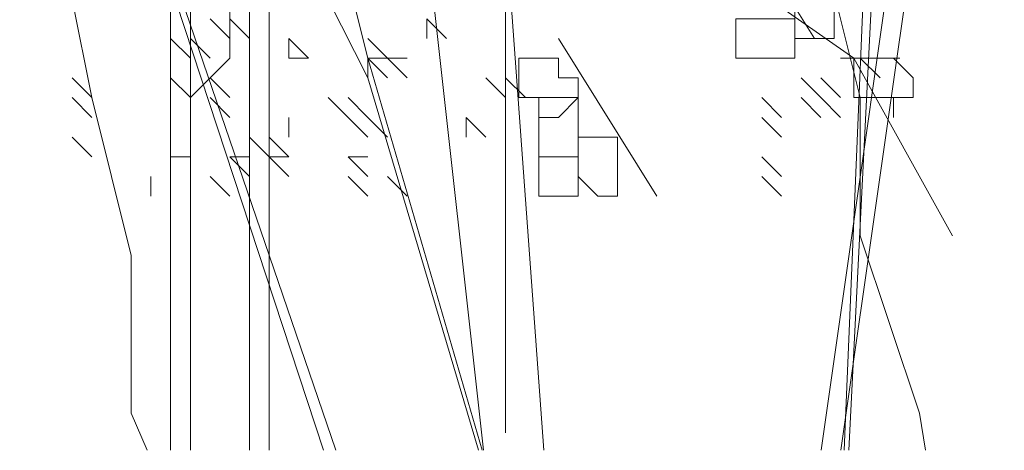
# Model space of a CAD drawing. Header units: millimetres. Extents: x 16698 to 93787, y -21104 to 39413.
# Tile 20 of 256: x 23123.8 to 23132.07, y 9747.23 to 9750.85. Entities that reach past the tile are written whole.
import ezdxf

# ---------------------------------------------------------------- set-up
doc = ezdxf.new("R2010")
doc.units = ezdxf.units.MM
doc.layers.add('_MODUS - zielen', color=66, linetype='Continuous', lineweight=9)

msp = doc.modelspace()

# ---------------------------------------------------------------- linework, layer by layer
at = {"layer": '_MODUS - zielen', "transparency": 33554687}
for points in [[(23130.72336, 9747.23322), (23131.35523, 9762.27164)], [(23131.52069, 9762.27164), (23130.76245, 9747.23322)], [(23125.06762, 9761.60978), (23125.06762, 9747.23322)], [(23125.72947, 9760.617), (23125.72947, 9747.23322)], [(23126.39132, 9758.96237), (23127.69456, 9747.23322)], [(23126.39132, 9758.96237), (23127.69456, 9747.23322)], [(23132.18254, 9758.79691), (23130.53059, 9747.23322)], [(23132.34801, 9758.79691), (23130.69605, 9747.23322)], [(23125.23308, 9756.64588), (23125.23308, 9747.23322)], [(23125.89493, 9756.64588), (23125.89493, 9747.23322)], [(23127.54957, 9756.14949), (23128.20198, 9747.23322)], [(23126.35032, 9747.23322), (23123.74391, 9755.15671), (23126.45458, 9747.23322)], [(23131.40726, 9747.23322), (23131.35523, 9747.54539), (23130.85884, 9749.03456), (23130.85884, 9750.19281), (23130.52791, 9751.51651), (23130.36245, 9752.34383), (23130.19698, 9753.66754), (23130.19698, 9754.66032)], [(23124.87048, 9747.23322), (23124.73669, 9747.54539), (23124.73669, 9748.8691), (23124.40576, 9750.19281), (23124.2403, 9751.02012), (23124.2403, 9752.34383), (23124.07484, 9753.17115)], [(23128.81979, 9753.17115), (23129.64711, 9752.0129), (23130.47442, 9750.6892)], [(23128.98525, 9752.84022), (23129.15072, 9751.68198), (23130.80535, 9750.52373), (23131.63267, 9749.03456)], [(23125.23308, 9750.19281), (23125.56401, 9750.52373), (23125.56401, 9750.85466), (23125.56401, 9751.02012), (23125.56401, 9751.35105), (23125.56401, 9751.68198), (23125.72947, 9752.17837)], [(23126.39132, 9751.02012), (23126.55679, 9751.18559), (23126.72225, 9750.52373), (23126.72225, 9750.35827)], [(23126.39132, 9751.02012), (23126.72225, 9750.35827), (23126.72225, 9750.35827)], [(23127.88049, 9751.02012), (23127.88049, 9747.37993), (23127.88049, 9747.37993)], [(23125.56401, 9750.6892), (23125.39854, 9750.85466), (23125.39854, 9750.85466)], [(23125.72947, 9750.6892), (23125.56401, 9750.85466), (23125.56401, 9750.85466)], [(23127.3841, 9750.6892), (23127.21864, 9750.85466), (23127.21864, 9750.85466)], [(23127.21864, 9750.6892), (23127.21864, 9750.85466), (23127.21864, 9750.85466)], [(23127.3841, 9750.6892), (23127.21864, 9750.85466), (23127.21864, 9750.85466)], [(23125.23308, 9750.52373), (23125.06762, 9750.6892), (23125.06762, 9750.6892)], [(23125.39854, 9750.52373), (23125.23308, 9750.6892), (23125.23308, 9750.6892)], [(23125.39854, 9750.52373), (23125.23308, 9750.6892), (23125.23308, 9750.6892)], [(23126.22586, 9750.52373), (23126.0604, 9750.6892), (23126.0604, 9750.6892)], [(23126.0604, 9750.52373), (23126.0604, 9750.6892), (23126.0604, 9750.6892)], [(23126.22586, 9750.52373), (23126.0604, 9750.6892), (23126.0604, 9750.6892)], [(23126.22586, 9750.52373), (23126.0604, 9750.6892), (23126.0604, 9750.6892)], [(23126.0604, 9750.52373), (23126.0604, 9750.6892), (23126.0604, 9750.6892)], [(23126.22586, 9750.52373), (23126.0604, 9750.6892), (23126.0604, 9750.6892)], [(23126.88771, 9750.52373), (23126.72225, 9750.6892), (23126.72225, 9750.6892)], [(23128.3234, 9750.6892), (23129.15072, 9749.36549), (23129.15072, 9749.36549)], [(23126.22586, 9750.52373), (23126.0604, 9750.52373), (23126.0604, 9750.52373)], [(23126.22586, 9750.52373), (23126.0604, 9750.52373), (23126.0604, 9750.52373)], [(23126.22586, 9750.52373), (23126.0604, 9750.52373), (23126.0604, 9750.52373)], [(23126.88771, 9750.52373), (23126.72225, 9750.52373), (23126.72225, 9750.52373)], [(23126.88771, 9750.52373), (23126.72225, 9750.52373), (23126.72225, 9750.52373)], [(23126.88771, 9750.35827), (23126.72225, 9750.52373), (23126.72225, 9750.52373)], [(23126.88771, 9750.35827), (23126.72225, 9750.52373), (23126.72225, 9750.52373)], [(23126.72225, 9750.52373), (23127.68198, 9747.23322)], [(23127.05318, 9750.52373), (23126.88771, 9750.52373), (23126.88771, 9750.52373)], [(23127.05318, 9750.35827), (23126.88771, 9750.52373), (23126.88771, 9750.52373)], [(23130.85884, 9750.52373), (23130.69337, 9750.52373), (23130.69337, 9750.52373)], [(23131.0243, 9750.52373), (23130.85884, 9750.52373), (23130.85884, 9750.52373)], [(23131.0243, 9750.52373), (23130.85884, 9750.52373), (23130.85884, 9750.52373)], [(23131.0243, 9750.35827), (23130.85884, 9750.52373), (23130.85884, 9750.52373)], [(23131.0243, 9750.52373), (23130.85884, 9750.52373), (23130.85884, 9750.52373)], [(23131.0243, 9750.52373), (23130.85884, 9750.52373), (23130.85884, 9750.52373)], [(23131.18976, 9750.52373), (23131.0243, 9750.52373), (23131.0243, 9750.52373)], [(23124.40576, 9750.19281), (23124.2403, 9750.35827), (23124.2403, 9750.35827)], [(23124.40576, 9750.19281), (23124.2403, 9750.35827), (23124.2403, 9750.35827)], [(23125.23308, 9750.19281), (23125.06762, 9750.35827), (23125.06762, 9750.35827)], [(23125.23308, 9750.19281), (23125.06762, 9750.35827), (23125.06762, 9750.35827)], [(23125.23308, 9750.19281), (23125.06762, 9750.35827), (23125.06762, 9750.35827)], [(23125.23308, 9750.19281), (23125.06762, 9750.35827), (23125.06762, 9750.35827)], [(23125.23308, 9750.19281), (23125.06762, 9750.35827), (23125.06762, 9750.35827)], [(23125.56401, 9750.19281), (23125.39854, 9750.35827), (23125.39854, 9750.35827)], [(23126.72225, 9750.35827), (23127.65312, 9747.23322)], [(23127.88049, 9750.19281), (23127.71503, 9750.35827), (23127.71503, 9750.35827)], [(23127.88049, 9750.19281), (23127.71503, 9750.35827), (23127.71503, 9750.35827)], [(23127.88049, 9750.19281), (23127.71503, 9750.35827), (23127.71503, 9750.35827)], [(23127.88049, 9750.19281), (23127.71503, 9750.35827), (23127.71503, 9750.35827)], [(23127.88049, 9750.19281), (23127.71503, 9750.35827), (23127.71503, 9750.35827)], [(23127.88049, 9750.19281), (23127.71503, 9750.35827), (23127.71503, 9750.35827)], [(23127.88049, 9750.19281), (23127.71503, 9750.35827), (23127.71503, 9750.35827)], [(23128.04596, 9750.19281), (23127.88049, 9750.35827), (23127.88049, 9750.35827)], [(23128.04596, 9750.19281), (23127.88049, 9750.35827), (23127.88049, 9750.35827)], [(23130.52791, 9750.19281), (23130.36245, 9750.35827), (23130.36245, 9750.35827)], [(23130.52791, 9750.19281), (23130.36245, 9750.35827), (23130.36245, 9750.35827)], [(23130.52791, 9750.19281), (23130.36245, 9750.35827), (23130.36245, 9750.35827)], [(23130.69337, 9750.19281), (23130.52791, 9750.35827), (23130.52791, 9750.35827)], [(23124.40576, 9750.02734), (23124.2403, 9750.19281), (23124.2403, 9750.19281)], [(23125.56401, 9750.02734), (23125.39854, 9750.19281), (23125.39854, 9750.19281)], [(23126.55679, 9750.02734), (23126.39132, 9750.19281), (23126.39132, 9750.19281)], [(23126.72225, 9750.02734), (23126.55679, 9750.19281), (23126.55679, 9750.19281)], [(23126.72225, 9750.02734), (23126.55679, 9750.19281), (23126.55679, 9750.19281)], [(23126.72225, 9750.02734), (23126.55679, 9750.19281), (23126.55679, 9750.19281)], [(23126.72225, 9750.02734), (23126.55679, 9750.19281), (23126.55679, 9750.19281)], [(23126.72225, 9750.02734), (23126.55679, 9750.19281), (23126.55679, 9750.19281)], [(23126.72225, 9750.02734), (23126.55679, 9750.19281), (23126.55679, 9750.19281)], [(23126.72225, 9750.02734), (23126.55679, 9750.19281), (23126.55679, 9750.19281)], [(23126.72225, 9750.02734), (23126.55679, 9750.19281), (23126.55679, 9750.19281)], [(23130.19698, 9750.02734), (23130.03152, 9750.19281), (23130.03152, 9750.19281)], [(23130.52791, 9750.02734), (23130.36245, 9750.19281), (23130.36245, 9750.19281)], [(23130.52791, 9750.02734), (23130.36245, 9750.19281), (23130.36245, 9750.19281)], [(23130.69337, 9750.02734), (23130.52791, 9750.19281), (23130.52791, 9750.19281)], [(23130.69337, 9750.02734), (23130.52791, 9750.19281), (23130.52791, 9750.19281)], [(23126.0604, 9749.86188), (23126.0604, 9750.02734), (23126.0604, 9750.02734)], [(23126.72225, 9749.86188), (23126.55679, 9750.02734), (23126.55679, 9750.02734)], [(23126.72225, 9749.86188), (23126.55679, 9750.02734), (23126.55679, 9750.02734)], [(23126.72225, 9749.86188), (23126.55679, 9750.02734), (23126.55679, 9750.02734)], [(23126.72225, 9749.86188), (23126.55679, 9750.02734), (23126.55679, 9750.02734)], [(23126.72225, 9749.86188), (23126.55679, 9750.02734), (23126.55679, 9750.02734)], [(23126.72225, 9749.86188), (23126.55679, 9750.02734), (23126.55679, 9750.02734)], [(23126.72225, 9749.86188), (23126.55679, 9750.02734), (23126.55679, 9750.02734)], [(23126.72225, 9749.86188), (23126.55679, 9750.02734), (23126.55679, 9750.02734)], [(23126.72225, 9749.86188), (23126.55679, 9750.02734), (23126.55679, 9750.02734)], [(23126.72225, 9749.86188), (23126.55679, 9750.02734), (23126.55679, 9750.02734)], [(23126.72225, 9749.86188), (23126.55679, 9750.02734), (23126.55679, 9750.02734)], [(23126.72225, 9749.86188), (23126.55679, 9750.02734), (23126.55679, 9750.02734)], [(23126.72225, 9749.86188), (23126.55679, 9750.02734), (23126.55679, 9750.02734)], [(23126.72225, 9749.86188), (23126.55679, 9750.02734), (23126.55679, 9750.02734)], [(23126.88771, 9749.86188), (23126.72225, 9750.02734), (23126.72225, 9750.02734)], [(23127.54957, 9749.86188), (23127.54957, 9750.02734), (23127.54957, 9750.02734)], [(23127.71503, 9749.86188), (23127.54957, 9750.02734), (23127.54957, 9750.02734)], [(23127.54957, 9749.86188), (23127.54957, 9750.02734), (23127.54957, 9750.02734)], [(23130.19698, 9749.86188), (23130.03152, 9750.02734), (23130.03152, 9750.02734)], [(23124.40576, 9749.69641), (23124.2403, 9749.86188), (23124.2403, 9749.86188)], [(23125.89493, 9749.69641), (23125.72947, 9749.86188), (23125.72947, 9749.86188)], [(23126.0604, 9749.69641), (23125.89493, 9749.86188), (23125.89493, 9749.86188)], [(23125.23308, 9749.69641), (23125.06762, 9749.69641), (23125.06762, 9749.69641)], [(23125.23308, 9749.69641), (23125.06762, 9749.69641), (23125.06762, 9749.69641)], [(23125.23308, 9749.69641), (23125.06762, 9749.69641), (23125.06762, 9749.69641)], [(23125.72947, 9749.53095), (23125.56401, 9749.69641), (23125.56401, 9749.69641)], [(23125.72947, 9749.53095), (23125.56401, 9749.69641), (23125.56401, 9749.69641)], [(23125.72947, 9749.53095), (23125.56401, 9749.69641), (23125.56401, 9749.69641)], [(23125.72947, 9749.69641), (23125.56401, 9749.69641), (23125.56401, 9749.69641)], [(23125.72947, 9749.53095), (23125.56401, 9749.69641), (23125.56401, 9749.69641)], [(23126.0604, 9749.53095), (23125.89493, 9749.69641), (23125.89493, 9749.69641)], [(23126.0604, 9749.53095), (23125.89493, 9749.69641), (23125.89493, 9749.69641)], [(23126.0604, 9749.69641), (23125.89493, 9749.69641), (23125.89493, 9749.69641)], [(23126.0604, 9749.53095), (23125.89493, 9749.69641), (23125.89493, 9749.69641)], [(23126.72225, 9749.69641), (23126.55679, 9749.69641), (23126.55679, 9749.69641)], [(23126.72225, 9749.53095), (23126.55679, 9749.69641), (23126.55679, 9749.69641)], [(23126.72225, 9749.69641), (23126.55679, 9749.69641), (23126.55679, 9749.69641)], [(23126.72225, 9749.53095), (23126.55679, 9749.69641), (23126.55679, 9749.69641)], [(23130.19698, 9749.53095), (23130.03152, 9749.69641), (23130.03152, 9749.69641)], [(23124.90215, 9749.36549), (23124.90215, 9749.53095), (23124.90215, 9749.53095)], [(23125.56401, 9749.36549), (23125.39854, 9749.53095), (23125.39854, 9749.53095)], [(23125.56401, 9749.36549), (23125.39854, 9749.53095), (23125.39854, 9749.53095)], [(23125.56401, 9749.36549), (23125.39854, 9749.53095), (23125.39854, 9749.53095)], [(23125.56401, 9749.36549), (23125.39854, 9749.53095), (23125.39854, 9749.53095)], [(23125.56401, 9749.36549), (23125.39854, 9749.53095), (23125.39854, 9749.53095)], [(23126.72225, 9749.36549), (23126.55679, 9749.53095), (23126.55679, 9749.53095)], [(23127.05318, 9749.36549), (23126.88771, 9749.53095), (23126.88771, 9749.53095)], [(23130.19698, 9749.36549), (23130.03152, 9749.53095), (23130.03152, 9749.53095)], [(23130.19698, 9749.36549), (23130.03152, 9749.53095), (23130.03152, 9749.53095)]]:
    msp.add_lwpolyline(points, dxfattribs=at)
for points in [[(23130.30896, 9751.02012), (23130.30896, 9751.02012), (23130.30896, 9751.02012), (23130.30896, 9750.85466), (23130.30896, 9750.85466), (23130.30896, 9750.6892), (23130.30896, 9750.6892), (23130.47442, 9750.6892), (23130.63989, 9750.6892), (23130.63989, 9750.85466), (23130.63989, 9750.85466), (23130.63989, 9751.02012), (23130.47442, 9751.02012)], [(23129.97803, 9750.85466), (23129.81257, 9750.85466), (23129.81257, 9750.6892), (23129.81257, 9750.52373), (23129.97803, 9750.52373), (23129.97803, 9750.52373), (23129.97803, 9750.52373), (23130.1435, 9750.52373), (23130.30896, 9750.52373), (23130.30896, 9750.52373), (23130.30896, 9750.6892), (23130.30896, 9750.85466), (23130.1435, 9750.85466), (23130.1435, 9750.85466)], [(23128.15793, 9750.52373), (23127.99247, 9750.52373), (23127.99247, 9750.35827), (23127.99247, 9750.19281), (23128.15793, 9750.19281), (23128.15793, 9750.02734), (23128.15793, 9750.02734), (23128.3234, 9750.02734), (23128.48886, 9750.19281), (23128.48886, 9750.19281), (23128.48886, 9750.35827), (23128.3234, 9750.35827), (23128.3234, 9750.52373)], [(23130.97081, 9750.52373), (23130.80535, 9750.52373), (23130.80535, 9750.35827), (23130.80535, 9750.19281), (23130.97081, 9750.19281), (23131.13628, 9750.19281), (23131.13628, 9750.02734), (23131.13628, 9750.02734), (23131.13628, 9750.19281), (23131.30174, 9750.19281), (23131.30174, 9750.19281), (23131.30174, 9750.35827), (23131.13628, 9750.52373), (23131.13628, 9750.52373)], [(23128.15793, 9750.19281), (23128.15793, 9750.19281), (23128.15793, 9750.02734), (23128.15793, 9749.86188), (23128.15793, 9749.86188), (23128.15793, 9749.69641), (23128.15793, 9749.69641), (23128.3234, 9749.69641), (23128.48886, 9749.69641), (23128.48886, 9749.86188), (23128.48886, 9749.86188), (23128.48886, 9749.86188), (23128.48886, 9749.86188), (23128.48886, 9750.02734), (23128.48886, 9750.19281), (23128.3234, 9750.19281)], [(23128.48886, 9749.86188), (23128.48886, 9749.86188), (23128.48886, 9749.69641), (23128.48886, 9749.69641), (23128.48886, 9749.53095), (23128.65432, 9749.36549), (23128.81979, 9749.36549), (23128.81979, 9749.53095), (23128.81979, 9749.69641), (23128.81979, 9749.69641), (23128.81979, 9749.86188), (23128.81979, 9749.86188), (23128.65432, 9749.86188)], [(23128.15793, 9749.69641), (23128.15793, 9749.69641), (23128.15793, 9749.53095), (23128.15793, 9749.36549), (23128.15793, 9749.36549), (23128.3234, 9749.36549), (23128.48886, 9749.36549), (23128.48886, 9749.36549), (23128.48886, 9749.53095), (23128.48886, 9749.53095), (23128.48886, 9749.69641), (23128.48886, 9749.69641), (23128.3234, 9749.69641)]]:
    msp.add_lwpolyline(points, close=True, dxfattribs=at)

doc.saveas('drawing.dxf')
